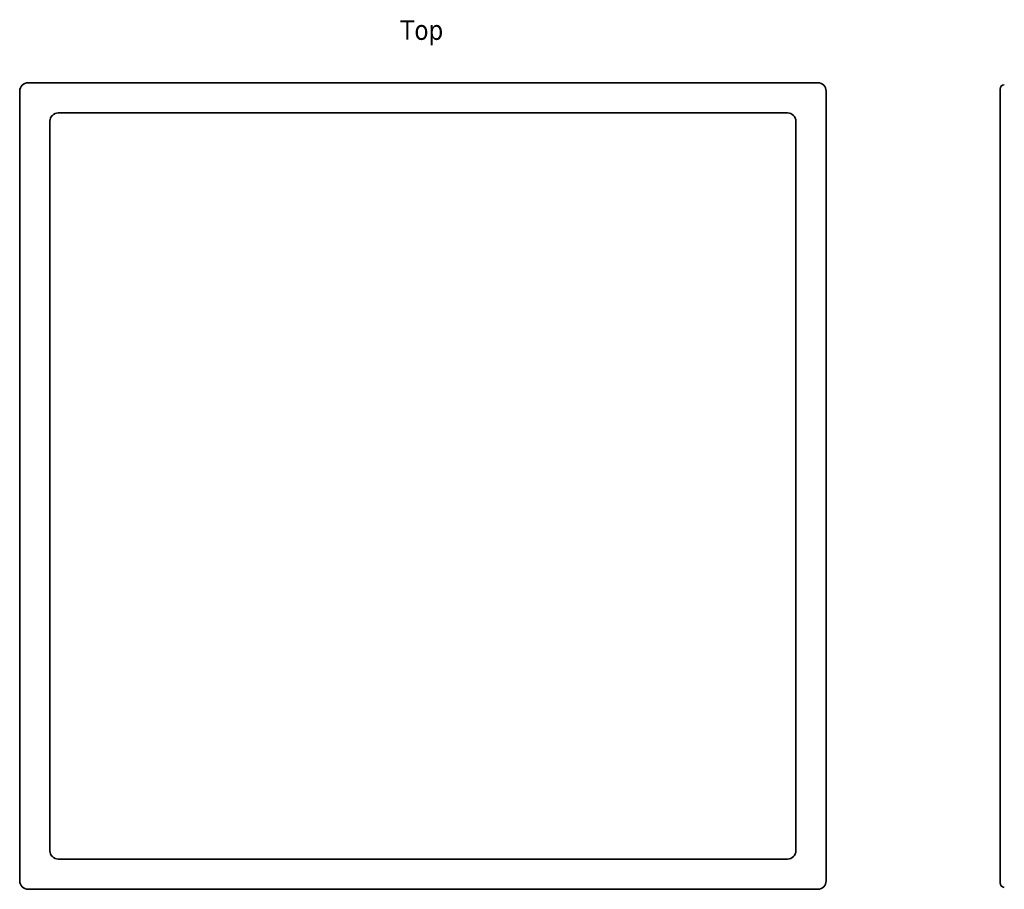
# Model space of a CAD drawing. Header units: millimetres. Extents: x 31 to 427, y 135 to 291.
# Tile 1 of 5: x 31 to 207, y 135 to 290. Entities that reach past the tile are written whole.
import ezdxf

# ---------------------------------------------------------------- set-up
doc = ezdxf.new("R2010")
doc.units = ezdxf.units.MM
doc.layers.add('Symbol (ISO)', color=7, linetype='Continuous', lineweight=25)
doc.layers.add('Visible (ISO)', color=7, linetype='Continuous', lineweight=35)
doc.styles.add('Label Text (ISO)', font='TAHOMA.TTF')

msp = doc.modelspace()

# ---------------------------------------------------------------- linework, layer by layer
at = {"layer": 'Visible (ISO)'}
for p, q in [((173.74, 278.93), (32.73, 278.93)), ((206.29, 277.08), (206.29, 277.78)), ((31.24, 277.43), (31.24, 136.43)), ((175.24, 136.43), (175.24, 277.43)), ((206.29, 277.08), (206.29, 136.78)), ((38.13, 273.54), (168.34, 273.54)), ((36.63, 141.83), (36.63, 272.04)), ((169.84, 272.04), (169.84, 141.83)), ((168.34, 140.33), (38.13, 140.33)), ((206.29, 136.08), (206.29, 136.78)), ((32.73, 134.93), (173.74, 134.93))]:
    msp.add_line(p, q, dxfattribs=at)
for centre, radius, start, end in [((207.09, 277.78), 0.8, 93, 180), ((38.13, 272.04), 1.5, 90, 180), ((168.34, 272.04), 1.5, 0, 90), ((38.13, 141.83), 1.5, 180, 270), ((168.34, 141.83), 1.5, 270, 0), ((207.09, 136.08), 0.8, 180, 267)]:
    msp.add_arc(centre, radius, start, end, dxfattribs=at)
for centre, major_axis in [((32.74, 277.43), (-1.06, 1.06)), ((173.73, 277.43), (1.06, 1.06)), ((32.74, 136.43), (-1.06, -1.06)), ((173.73, 136.43), (1.06, -1.06))]:
    msp.add_ellipse(centre, major_axis=major_axis, ratio=0.997265, start_param=5.499157, end_param=7.067214, dxfattribs=at)

# ---------------------------------------------------------------- texts
at = {"layer": 'Symbol (ISO)', "insert": (99.19, 285.59), "char_height": 3.5, "attachment_point": 7, "style": 'Label Text (ISO)'}
msp.add_mtext('Top', dxfattribs=at)

doc.saveas('drawing.dxf')
